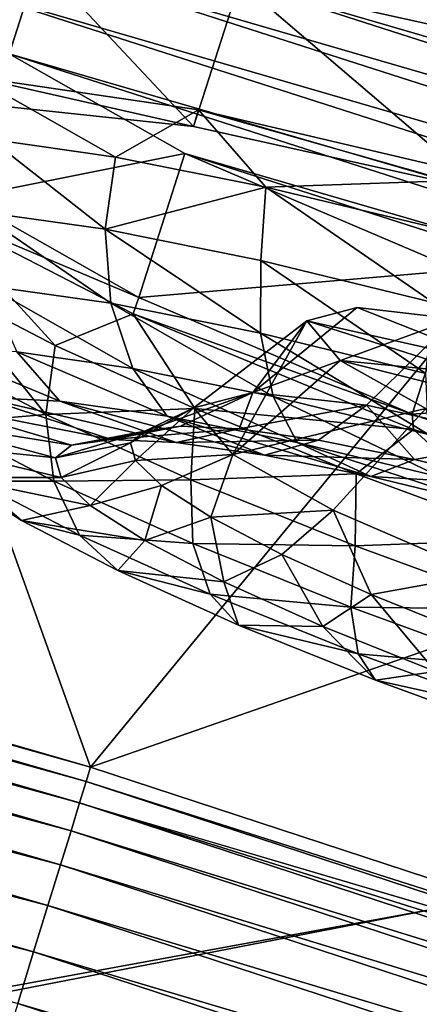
# Model space of a CAD drawing. Header units: metres. Extents: x -1501 to 0, y -1015 to 0.
# Tile 87 of 110: x -682 to -669, y -176 to -144. Entities that reach past the tile are written whole.
import ezdxf

# ---------------------------------------------------------------- set-up
doc = ezdxf.new("R2010")
doc.units = ezdxf.units.M

msp = doc.modelspace()

# ---------------------------------------------------------------- linework, layer by layer
at = {"layer": 'None'}
for points in [[(-700.736145, -103.822601, -3), (-642.040466, -121.634026, -3), (-732.884949, -153.671341, -406)], [(-734.303772, -152.227341, -377.175201), (-679.952515, -167.978119, -377.175201), (-702.156311, -106.130661)], [(-679.952515, -167.978119, -377.175201), (-643.643799, -123.856529), (-702.156311, -106.130661)], [(-732.884949, -153.671341, -406), (-642.040466, -121.634026, -3), (-668.619629, -172.593781, -406)], [(-643.643799, -123.856529), (-679.952515, -167.978119, -377.175201), (-604.200378, -141.602463, -29.999603)], [(-679.952515, -167.978119, -377.175201), (-626.181152, -185.607361, -377.175201), (-604.200378, -141.602463, -29.999603)], [(-679.952515, -167.978119, -377.175201), (-734.303772, -152.227341, -377.175201), (-734.426697, -152.703461, -379.803467)], [(-734.426697, -152.703461, -379.803467), (-734.616577, -153.403961, -382.385681), (-680.097412, -168.447449, -379.803467)], [(-680.097412, -168.447449, -379.803467), (-679.952515, -167.978119, -377.175201), (-734.426697, -152.703461, -379.803467)], [(-734.616577, -153.403961, -382.385681), (-734.865906, -154.323944, -384.897552), (-680.311462, -169.14093, -382.385681)], [(-734.616577, -153.403961, -382.385681), (-680.311462, -169.14093, -382.385681), (-680.097412, -168.447449, -379.803467)], [(-1172.880127, -264.695038, -406), (-732.884949, -153.671341, -406), (-668.619629, -172.593781, -406)], [(-734.865906, -154.323944, -384.897552), (-735.172913, -155.456467, -387.314758), (-680.592651, -170.051697, -384.897552)], [(-734.865906, -154.323944, -384.897552), (-680.592651, -170.051697, -384.897552), (-680.311462, -169.14093, -382.385681)], [(-735.172913, -155.456467, -387.314758), (-735.535339, -156.793533, -389.61441), (-680.938782, -171.172867, -387.314758)], [(-735.172913, -155.456467, -387.314758), (-680.938782, -171.172867, -387.314758), (-680.592651, -170.051697, -384.897552)], [(-735.535339, -156.793533, -389.61441), (-735.94989, -158.322998, -391.779236), (-681.347412, -172.496536, -389.61441)], [(-735.535339, -156.793533, -389.61441), (-681.347412, -172.496536, -389.61441), (-680.938782, -171.172867, -387.314758)], [(-735.94989, -158.322998, -391.779236), (-736.413086, -160.031693, -393.793457), (-681.81488, -174.010681, -391.779236)], [(-735.94989, -158.322998, -391.779236), (-681.81488, -174.010681, -391.779236), (-681.347412, -172.496536, -389.61441)], [(-736.413086, -160.031693, -393.793457), (-682.337097, -175.702255, -393.793457), (-681.81488, -174.010681, -391.779236)], [(-626.181152, -185.607361, -377.175201), (-679.952515, -167.978119, -377.175201), (-680.097412, -168.447449, -379.803467)], [(-680.097412, -168.447449, -379.803467), (-680.311462, -169.14093, -382.385681), (-626.348022, -186.069901, -379.803467)], [(-626.348022, -186.069901, -379.803467), (-626.181152, -185.607361, -377.175201), (-680.097412, -168.447449, -379.803467)], [(-680.311462, -169.14093, -382.385681), (-680.592651, -170.051697, -384.897552), (-626.58606, -186.755539, -382.385681)], [(-680.311462, -169.14093, -382.385681), (-626.58606, -186.755539, -382.385681), (-626.348022, -186.069901, -379.803467)], [(-680.592651, -170.051697, -384.897552), (-680.938782, -171.172867, -387.314758), (-626.898743, -187.655991, -384.897552)], [(-680.592651, -170.051697, -384.897552), (-626.898743, -187.655991, -384.897552), (-626.58606, -186.755539, -382.385681)], [(-680.938782, -171.172867, -387.314758), (-681.347412, -172.496536, -389.61441), (-627.283569, -188.764465, -387.314758)], [(-680.938782, -171.172867, -387.314758), (-627.283569, -188.764465, -387.314758), (-626.898743, -187.655991, -384.897552)], [(-1172.880127, -264.695038, -406), (-668.619629, -172.593781, -406), (-1176.091064, -271.071716, -406)], [(-668.619629, -172.593781, -406), (-605.147095, -194.159134, -406), (-1176.091064, -271.071716, -406)], [(-681.347412, -172.496536, -389.61441), (-681.81488, -174.010681, -391.779236), (-627.737976, -190.073135, -389.61441)], [(-681.347412, -172.496536, -389.61441), (-627.737976, -190.073135, -389.61441), (-627.283569, -188.764465, -387.314758)], [(-681.81488, -174.010681, -391.779236), (-682.337097, -175.702255, -393.793457), (-628.257751, -191.570129, -391.779236)], [(-681.81488, -174.010681, -391.779236), (-628.257751, -191.570129, -391.779236), (-627.737976, -190.073135, -389.61441)], [(-682.337097, -175.702255, -393.793457), (-682.910095, -177.558243, -395.641296), (-628.838379, -193.242554, -393.793457)], [(-682.337097, -175.702255, -393.793457), (-628.838379, -193.242554, -393.793457), (-628.257751, -191.570129, -391.779236)]]:
    msp.add_3dface(points, dxfattribs=at)
at = {"layer": 'None012349'}
for points in [[(-683.159424, -146.323242, -238.130859), (-681.646851, -141.608582, -238.826721), (-684.297791, -142.428787, -250.145996)], [(-684.297791, -142.428787, -250.145996), (-681.646851, -141.608582, -238.826721), (-629.093811, -158.468689, -238.826721)], [(-683.159424, -146.323242, -238.130859), (-676.582092, -147.017044, -228.534851), (-681.646851, -141.608582, -238.826721)], [(-676.582092, -147.017044, -228.534851), (-675.069519, -142.302383, -229.230713), (-681.646851, -141.608582, -238.826721)], [(-681.646851, -141.608582, -238.826721), (-634.847168, -155.206558, -229.230713), (-629.093811, -158.468689, -238.826721)], [(-681.646851, -141.608582, -238.826721), (-675.069519, -142.302383, -229.230713), (-634.847168, -155.206558, -229.230713)], [(-676.582092, -147.017044, -228.534851), (-667.079712, -149.119232, -222.123001), (-675.069519, -142.302383, -229.230713)], [(-667.079712, -149.119232, -222.123001), (-665.567139, -144.404587, -222.818878), (-675.069519, -142.302383, -229.230713)], [(-675.069519, -142.302383, -229.230713), (-643.79895, -151.38826, -222.818878), (-634.847168, -155.206558, -229.230713)], [(-675.069519, -142.302383, -229.230713), (-665.567139, -144.404587, -222.818878), (-643.79895, -151.38826, -222.818878)], [(-682.618774, -144.638123, -261.46524), (-684.297791, -142.428787, -250.145996), (-627.414795, -160.678024, -250.145996)], [(-684.297791, -142.428787, -250.145996), (-629.093811, -158.468689, -238.826721), (-627.414795, -160.678024, -250.145996)], [(-684.131348, -149.352783, -260.769379), (-682.618774, -144.638123, -261.46524), (-676.865417, -147.900253, -271.061249)], [(-676.865417, -147.900253, -271.061249), (-682.618774, -144.638123, -261.46524), (-630.065735, -161.49823, -261.46524)], [(-682.618774, -144.638123, -261.46524), (-627.414795, -160.678024, -250.145996), (-630.065735, -161.49823, -261.46524)], [(-683.159424, -146.323242, -238.130859), (-683.775085, -145.394302, -233.1754), (-676.582092, -147.017044, -228.534851)], [(-683.775085, -145.394302, -233.1754), (-676.416382, -146.477005, -224.515793), (-676.582092, -147.017044, -228.534851)], [(-683.775085, -145.394302, -233.1754), (-683.236877, -147.434784, -231.080933), (-679.132751, -148.023453, -226.148499)], [(-683.775085, -145.394302, -233.1754), (-679.132751, -148.023453, -226.148499), (-676.416382, -146.477005, -224.515793)], [(-679.132751, -148.023453, -226.148499), (-674.216187, -149.003326, -222.100555), (-676.416382, -146.477005, -224.515793)], [(-676.582092, -147.017044, -228.534851), (-676.416382, -146.477005, -224.515793), (-667.079712, -149.119232, -222.123001)], [(-676.416382, -146.477005, -224.515793), (-666.760254, -148.740646, -218.863632), (-667.079712, -149.119232, -222.123001)], [(-676.416382, -146.477005, -224.515793), (-674.216187, -149.003326, -222.100555), (-666.760254, -148.740646, -218.863632)], [(-683.689087, -149.785904, -231.334183), (-679.473511, -150.38327, -226.218384), (-683.236877, -147.434784, -231.080933)], [(-683.236877, -147.434784, -231.080933), (-679.473511, -150.38327, -226.218384), (-679.132751, -148.023453, -226.148499)], [(-678.377991, -152.614914, -270.365387), (-684.131348, -149.352783, -260.769379), (-676.865417, -147.900253, -271.061249)], [(-679.473511, -150.38327, -226.218384), (-674.216187, -149.003326, -222.100555), (-679.132751, -148.023453, -226.148499)], [(-678.377991, -152.614914, -270.365387), (-676.865417, -147.900253, -271.061249), (-667.913635, -151.718552, -277.473114)], [(-667.913635, -151.718552, -277.473114), (-676.865417, -147.900253, -271.061249), (-636.643066, -160.804428, -271.061249)], [(-676.865417, -147.900253, -271.061249), (-630.065735, -161.49823, -261.46524), (-636.643066, -160.804428, -271.061249)], [(-674.216187, -149.003326, -222.100555), (-668.676025, -150.336777, -219.092667), (-666.760254, -148.740646, -218.863632)], [(-679.473511, -150.38327, -226.218384), (-674.375977, -151.405304, -222.062698), (-674.216187, -149.003326, -222.100555)], [(-674.216187, -149.003326, -222.100555), (-674.375977, -151.405304, -222.062698), (-668.738159, -152.775833, -219.093857)], [(-668.676025, -150.336777, -219.092667), (-674.216187, -149.003326, -222.100555), (-668.738159, -152.775833, -219.093857)], [(-678.377991, -152.614914, -270.365387), (-685.172485, -149.750153, -265.724854), (-684.131348, -149.352783, -260.769379)], [(-678.557373, -153.150558, -274.38446), (-685.172485, -149.750153, -265.724854), (-678.377991, -152.614914, -270.365387)], [(-678.557373, -153.150558, -274.38446), (-681.10907, -154.183548, -272.180389), (-685.172485, -149.750153, -265.724854)], [(-681.10907, -154.183548, -272.180389), (-684.789612, -152.27475, -267.247955), (-685.172485, -149.750153, -265.724854)], [(-683.334961, -152.22966, -231.737839), (-679.28833, -152.803085, -226.827072), (-683.689087, -149.785904, -231.334183)], [(-679.28833, -152.803085, -226.827072), (-679.473511, -150.38327, -226.218384), (-683.689087, -149.785904, -231.334183)], [(-679.28833, -152.803085, -226.827072), (-674.395081, -153.784149, -222.837921), (-679.473511, -150.38327, -226.218384)], [(-674.395081, -153.784149, -222.837921), (-674.375977, -151.405304, -222.062698), (-679.473511, -150.38327, -226.218384)], [(-674.375977, -151.405304, -222.062698), (-674.395081, -153.784149, -222.837921), (-668.983215, -155.099762, -219.988052)], [(-668.738159, -152.775833, -219.093857), (-674.375977, -151.405304, -222.062698), (-668.983215, -155.099762, -219.988052)], [(-669.426147, -156.433197, -276.777252), (-678.377991, -152.614914, -270.365387), (-667.913635, -151.718552, -277.473114)], [(-669.426147, -156.433197, -276.777252), (-667.913635, -151.718552, -277.473114), (-657.126221, -155.511703, -279.72464)], [(-685.192383, -154.471725, -266.349365), (-684.789612, -152.27475, -267.247955), (-681.416077, -156.438309, -271.465149)], [(-684.789612, -152.27475, -267.247955), (-681.10907, -154.183548, -272.180389), (-681.416077, -156.438309, -271.465149)], [(-682.365417, -154.393814, -232.535812), (-678.565796, -154.932236, -227.924744), (-683.334961, -152.22966, -231.737839)], [(-678.565796, -154.932236, -227.924744), (-679.28833, -152.803085, -226.827072), (-683.334961, -152.22966, -231.737839)], [(-669.426147, -156.433197, -276.777252), (-678.557373, -153.150558, -274.38446), (-678.377991, -152.614914, -270.365387)], [(-678.565796, -154.932236, -227.924744), (-673.971191, -155.853424, -224.179062), (-679.28833, -152.803085, -226.827072)], [(-673.971191, -155.853424, -224.179062), (-674.395081, -153.784149, -222.837921), (-679.28833, -152.803085, -226.827072)], [(-672.871948, -153.374298, -249.171783), (-671.231812, -152.945175, -242.699249), (-674.646484, -155.714798, -241.048477)], [(-674.646484, -155.714798, -241.048477), (-671.231812, -152.945175, -242.699249), (-668.038025, -153.30809, -238.216049)], [(-671.231812, -152.945175, -242.699249), (-672.871948, -153.374298, -249.171783), (-666.47876, -154.817673, -245.054535)], [(-671.231812, -152.945175, -242.699249), (-666.47876, -154.817673, -245.054535), (-668.038025, -153.30809, -238.216049)], [(-676.540039, -156.246857, -276.228333), (-681.10907, -154.183548, -272.180389), (-678.557373, -153.150558, -274.38446)], [(-669.386597, -156.926971, -280.036621), (-678.557373, -153.150558, -274.38446), (-669.426147, -156.433197, -276.777252)], [(-669.386597, -156.926971, -280.036621), (-676.540039, -156.246857, -276.228333), (-678.557373, -153.150558, -274.38446)], [(-672.871948, -153.374298, -249.171783), (-676.571472, -156.216614, -248.632584), (-675.297729, -157.744644, -256.216705)], [(-676.571472, -156.216614, -248.632584), (-672.871948, -153.374298, -249.171783), (-674.646484, -155.714798, -241.048477)], [(-671.787598, -154.677521, -255.644318), (-672.871948, -153.374298, -249.171783), (-675.297729, -157.744644, -256.216705)], [(-668.038025, -153.30809, -238.216049), (-670.91748, -156.139175, -235.818192), (-674.646484, -155.714798, -241.048477)], [(-672.871948, -153.374298, -249.171783), (-667.515625, -155.092728, -249.171783), (-666.47876, -154.817673, -245.054535)], [(-672.871948, -153.374298, -249.171783), (-671.787598, -154.677521, -255.644318), (-667.515625, -155.092728, -249.171783)], [(-665.731812, -157.264923, -232.173584), (-670.91748, -156.139175, -235.818192), (-668.038025, -153.30809, -238.216049)], [(-668.983215, -155.099762, -219.988052), (-674.395081, -153.784149, -222.837921), (-668.889587, -157.088745, -221.503128)], [(-674.395081, -153.784149, -222.837921), (-673.971191, -155.853424, -224.179062), (-668.889587, -157.088745, -221.503128)], [(-681.416077, -156.438309, -271.465149), (-681.10907, -154.183548, -272.180389), (-676.540039, -156.246857, -276.228333)], [(-684.778015, -156.727692, -265.349762), (-685.192383, -154.471725, -266.349365), (-681.416077, -156.438309, -271.465149)], [(-683.539612, -155.877472, -238.368652), (-680.955078, -156.001633, -233.592056), (-685.160217, -154.259552, -237.70108)], [(-680.955078, -156.001633, -233.592056), (-682.365417, -154.393814, -232.535812), (-685.160217, -154.259552, -237.70108)], [(-680.955078, -156.001633, -233.592056), (-677.441345, -156.499557, -229.327957), (-682.365417, -154.393814, -232.535812)], [(-677.441345, -156.499557, -229.327957), (-678.565796, -154.932236, -227.924744), (-682.365417, -154.393814, -232.535812)], [(-671.787598, -154.677521, -255.644318), (-675.297729, -157.744644, -256.216705), (-668.97876, -156.240341, -260.127502)], [(-671.787598, -154.677521, -255.644318), (-666.832336, -155.919632, -253.289017), (-667.515625, -155.092728, -249.171783)], [(-671.787598, -154.677521, -255.644318), (-668.97876, -156.240341, -260.127502), (-666.832336, -155.919632, -253.289017)], [(-677.441345, -156.499557, -229.327957), (-673.192505, -157.351425, -225.86412), (-678.565796, -154.932236, -227.924744)], [(-673.192505, -157.351425, -225.86412), (-673.971191, -155.853424, -224.179062), (-678.565796, -154.932236, -227.924744)], [(-658.638733, -160.226349, -279.028778), (-669.426147, -156.433197, -276.777252), (-657.126221, -155.511703, -279.72464)], [(-676.571472, -156.216614, -248.632584), (-674.646484, -155.714798, -241.048477), (-678.177063, -156.986099, -244.799088)], [(-678.177063, -156.986099, -244.799088), (-674.646484, -155.714798, -241.048477), (-677.003967, -156.820358, -241.12616)], [(-674.646484, -155.714798, -241.048477), (-675.091492, -156.912216, -237.591705), (-677.003967, -156.820358, -241.12616)], [(-674.646484, -155.714798, -241.048477), (-670.91748, -156.139175, -235.818192), (-675.091492, -156.912216, -237.591705)], [(-668.889587, -157.088745, -221.503128), (-673.971191, -155.853424, -224.179062), (-668.493286, -158.49379, -223.389542)], [(-673.971191, -155.853424, -224.179062), (-673.192505, -157.351425, -225.86412), (-668.493286, -158.49379, -223.389542)], [(-685.125061, -156.101471, -243.332367), (-685.761475, -156.61351, -248.184921), (-680.572449, -157.438614, -244.235306)], [(-683.539612, -155.877472, -238.368652), (-685.125061, -156.101471, -243.332367), (-679.270996, -157.254745, -240.160751)], [(-685.125061, -156.101471, -243.332367), (-680.572449, -157.438614, -244.235306), (-679.270996, -157.254745, -240.160751)], [(-679.270996, -157.254745, -240.160751), (-677.149475, -157.356674, -236.239792), (-683.539612, -155.877472, -238.368652)], [(-677.149475, -157.356674, -236.239792), (-680.955078, -156.001633, -233.592056), (-683.539612, -155.877472, -238.368652)], [(-677.149475, -157.356674, -236.239792), (-674.265137, -157.765396, -232.739532), (-680.955078, -156.001633, -233.592056)], [(-674.265137, -157.765396, -232.739532), (-677.441345, -156.499557, -229.327957), (-680.955078, -156.001633, -233.592056)], [(-670.91748, -156.139175, -235.818192), (-672.491516, -157.280655, -234.436462), (-675.091492, -156.912216, -237.591705)], [(-672.491516, -157.280655, -234.436462), (-670.91748, -156.139175, -235.818192), (-669.347534, -157.911011, -231.873367)], [(-670.91748, -156.139175, -235.818192), (-665.731812, -157.264923, -232.173584), (-669.347534, -157.911011, -231.873367)], [(-681.153076, -158.615463, -270.260529), (-684.778015, -156.727692, -265.349762), (-681.416077, -156.438309, -271.465149)], [(-676.675415, -158.572586, -275.62085), (-681.416077, -156.438309, -271.465149), (-676.540039, -156.246857, -276.228333)], [(-681.153076, -158.615463, -270.260529), (-681.416077, -156.438309, -271.465149), (-676.675415, -158.572586, -275.62085)], [(-676.571472, -156.216614, -248.632584), (-678.64801, -157.364975, -248.389755), (-678.485413, -157.947113, -251.980423)], [(-678.64801, -157.364975, -248.389755), (-676.571472, -156.216614, -248.632584), (-678.177063, -156.986099, -244.799088)], [(-675.297729, -157.744644, -256.216705), (-676.571472, -156.216614, -248.632584), (-678.485413, -157.947113, -251.980423)], [(-674.265137, -157.765396, -232.739532), (-670.777344, -158.464676, -229.896179), (-677.441345, -156.499557, -229.327957)], [(-670.777344, -158.464676, -229.896179), (-673.192505, -157.351425, -225.86412), (-677.441345, -156.499557, -229.327957)], [(-676.675415, -158.572586, -275.62085), (-676.540039, -156.246857, -276.228333), (-671.258179, -158.385345, -279.236237)], [(-671.258179, -158.385345, -279.236237), (-676.540039, -156.246857, -276.228333), (-669.386597, -156.926971, -280.036621)], [(-675.297729, -157.744644, -256.216705), (-672.017761, -159.568878, -261.446991), (-668.97876, -156.240341, -260.127502)], [(-668.97876, -156.240341, -260.127502), (-672.017761, -159.568878, -261.446991), (-667.145081, -161.67009, -265.091583)], [(-658.638733, -160.226349, -279.028778), (-669.386597, -156.926971, -280.036621), (-669.426147, -156.433197, -276.777252)], [(-681.094849, -157.858932, -248.218597), (-685.761475, -156.61351, -248.184921), (-685.541687, -157.400223, -253.03746)], [(-685.761475, -156.61351, -248.184921), (-681.094849, -157.858932, -248.218597), (-680.572449, -157.438614, -244.235306)], [(-683.720398, -158.617325, -264.096344), (-684.778015, -156.727692, -265.349762), (-681.153076, -158.615463, -270.260529)], [(-680.572449, -157.438614, -244.235306), (-678.177063, -156.986099, -244.799088), (-677.003967, -156.820358, -241.12616)], [(-679.270996, -157.254745, -240.160751), (-680.572449, -157.438614, -244.235306), (-677.003967, -156.820358, -241.12616)], [(-677.003967, -156.820358, -241.12616), (-675.091492, -156.912216, -237.591705), (-679.270996, -157.254745, -240.160751)], [(-681.094849, -157.858932, -248.218597), (-678.177063, -156.986099, -244.799088), (-680.572449, -157.438614, -244.235306)], [(-681.094849, -157.858932, -248.218597), (-678.64801, -157.364975, -248.389755), (-678.177063, -156.986099, -244.799088)], [(-675.091492, -156.912216, -237.591705), (-677.149475, -157.356674, -236.239792), (-679.270996, -157.254745, -240.160751)], [(-675.091492, -156.912216, -237.591705), (-672.491516, -157.280655, -234.436462), (-677.149475, -157.356674, -236.239792)], [(-665.46637, -160.516861, -281.08847), (-671.258179, -158.385345, -279.236237), (-669.386597, -156.926971, -280.036621)], [(-658.766296, -160.623917, -281.999603), (-669.386597, -156.926971, -280.036621), (-658.638733, -160.226349, -279.028778)], [(-665.46637, -160.516861, -281.08847), (-669.386597, -156.926971, -280.036621), (-658.766296, -160.623917, -281.999603)], [(-680.914429, -158.50473, -252.201904), (-685.541687, -157.400223, -253.03746), (-684.382507, -158.504745, -258.00119)], [(-680.914429, -158.50473, -252.201904), (-681.094849, -157.858932, -248.218597), (-685.541687, -157.400223, -253.03746)], [(-678.64801, -157.364975, -248.389755), (-681.094849, -157.858932, -248.218597), (-680.914429, -158.50473, -252.201904)], [(-678.485413, -157.947113, -251.980423), (-678.64801, -157.364975, -248.389755), (-680.914429, -158.50473, -252.201904)], [(-672.491516, -157.280655, -234.436462), (-674.265137, -157.765396, -232.739532), (-677.149475, -157.356674, -236.239792)], [(-672.491516, -157.280655, -234.436462), (-669.347534, -157.911011, -231.873367), (-674.265137, -157.765396, -232.739532)], [(-668.493286, -158.49379, -223.389542), (-673.192505, -157.351425, -225.86412), (-666.919922, -159.402405, -227.864883)], [(-673.192505, -157.351425, -225.86412), (-670.777344, -158.464676, -229.896179), (-666.919922, -159.402405, -227.864883)], [(-669.347534, -157.911011, -231.873367), (-665.731812, -157.264923, -232.173584), (-665.870361, -158.756302, -230.042297)], [(-675.297729, -157.744644, -256.216705), (-678.485413, -157.947113, -251.980423), (-677.627625, -158.76442, -255.653336)], [(-676.018677, -159.802277, -259.187805), (-675.297729, -157.744644, -256.216705), (-677.627625, -158.76442, -255.653336)], [(-672.017761, -159.568878, -261.446991), (-675.297729, -157.744644, -256.216705), (-676.018677, -159.802277, -259.187805)], [(-669.347534, -157.911011, -231.873367), (-670.777344, -158.464676, -229.896179), (-674.265137, -157.765396, -232.739532)], [(-678.485413, -157.947113, -251.980423), (-680.914429, -158.50473, -252.201904), (-679.962891, -159.411392, -256.276459)], [(-677.627625, -158.76442, -255.653336), (-678.485413, -157.947113, -251.980423), (-679.962891, -159.411392, -256.276459)], [(-670.777344, -158.464676, -229.896179), (-669.347534, -157.911011, -231.873367), (-665.870361, -158.756302, -230.042297)], [(-671.292542, -160.737717, -278.589691), (-676.675415, -158.572586, -275.62085), (-671.258179, -158.385345, -279.236237)], [(-671.258179, -158.385345, -279.236237), (-665.46637, -160.516861, -281.08847), (-671.292542, -160.737717, -278.589691)], [(-679.962891, -159.411392, -256.276459), (-680.914429, -158.50473, -252.201904), (-684.382507, -158.504745, -258.00119)], [(-683.720398, -158.617325, -264.096344), (-682.20813, -159.907349, -262.777771), (-684.382507, -158.504745, -258.00119)], [(-684.382507, -158.504745, -258.00119), (-682.20813, -159.907349, -262.777771), (-679.962891, -159.411392, -256.276459)], [(-680.316711, -160.389877, -268.707397), (-683.720398, -158.617325, -264.096344), (-681.153076, -158.615463, -270.260529)], [(-682.20813, -159.907349, -262.777771), (-683.720398, -158.617325, -264.096344), (-680.316711, -160.389877, -268.707397)], [(-676.602356, -160.664215, -274.249695), (-681.153076, -158.615463, -270.260529), (-676.675415, -158.572586, -275.62085)], [(-680.316711, -160.389877, -268.707397), (-681.153076, -158.615463, -270.260529), (-676.602356, -160.664215, -274.249695)], [(-679.962891, -159.411392, -256.276459), (-678.17804, -160.562729, -260.197418), (-677.627625, -158.76442, -255.653336)], [(-678.17804, -160.562729, -260.197418), (-676.018677, -159.802277, -259.187805), (-677.627625, -158.76442, -255.653336)], [(-676.602356, -160.664215, -274.249695), (-676.675415, -158.572586, -275.62085), (-671.292542, -160.737717, -278.589691)], [(-666.919922, -159.402405, -227.864883), (-670.777344, -158.464676, -229.896179), (-665.870361, -158.756302, -230.042297)], [(-682.20813, -159.907349, -262.777771), (-678.17804, -160.562729, -260.197418), (-679.962891, -159.411392, -256.276459)], [(-673.689636, -161.015198, -262.343048), (-672.017761, -159.568878, -261.446991), (-676.018677, -159.802277, -259.187805)], [(-672.017761, -159.568878, -261.446991), (-673.689636, -161.015198, -262.343048), (-670.765747, -162.331543, -264.906128)], [(-667.145081, -161.67009, -265.091583), (-672.017761, -159.568878, -261.446991), (-670.765747, -162.331543, -264.906128)], [(-678.17804, -160.562729, -260.197418), (-682.20813, -159.907349, -262.777771), (-679.060547, -161.546524, -267.04187)], [(-679.060547, -161.546524, -267.04187), (-682.20813, -159.907349, -262.777771), (-680.316711, -160.389877, -268.707397)], [(-676.018677, -159.802277, -259.187805), (-678.17804, -160.562729, -260.197418), (-675.594238, -161.908295, -263.697662)], [(-673.689636, -161.015198, -262.343048), (-676.018677, -159.802277, -259.187805), (-675.594238, -161.908295, -263.697662)], [(-679.060547, -161.546524, -267.04187), (-680.316711, -160.389877, -268.707397), (-676.043701, -162.313583, -272.453094)], [(-676.043701, -162.313583, -272.453094), (-680.316711, -160.389877, -268.707397), (-676.602356, -160.664215, -274.249695)], [(-675.594238, -161.908295, -263.697662), (-678.17804, -160.562729, -260.197418), (-679.060547, -161.546524, -267.04187)], [(-676.043701, -162.313583, -272.453094), (-676.602356, -160.664215, -274.249695), (-671.435181, -162.742569, -277.099548)], [(-671.435181, -162.742569, -277.099548), (-676.602356, -160.664215, -274.249695), (-671.292542, -160.737717, -278.589691)], [(-665.46637, -160.516861, -281.08847), (-665.639832, -162.80394, -280.301941), (-671.292542, -160.737717, -278.589691)], [(-673.689636, -161.015198, -262.343048), (-675.594238, -161.908295, -263.697662), (-672.350647, -163.368576, -266.541016)], [(-670.765747, -162.331543, -264.906128), (-673.689636, -161.015198, -262.343048), (-672.350647, -163.368576, -266.541016)], [(-671.292542, -160.737717, -278.589691), (-665.639832, -162.80394, -280.301941), (-671.435181, -162.742569, -277.099548)], [(-675.594238, -161.908295, -263.697662), (-679.060547, -161.546524, -267.04187), (-675.10907, -163.325485, -270.505707)], [(-675.10907, -163.325485, -270.505707), (-679.060547, -161.546524, -267.04187), (-676.043701, -162.313583, -272.453094)], [(-672.350647, -163.368576, -266.541016), (-675.594238, -161.908295, -263.697662), (-675.10907, -163.325485, -270.505707)], [(-667.145081, -161.67009, -265.091583), (-670.765747, -162.331543, -264.906128), (-667.44574, -163.666916, -266.737213)], [(-675.10907, -163.325485, -270.505707), (-676.043701, -162.313583, -272.453094), (-671.191895, -164.265106, -275.129028)], [(-671.191895, -164.265106, -275.129028), (-676.043701, -162.313583, -272.453094), (-671.435181, -162.742569, -277.099548)], [(-670.765747, -162.331543, -264.906128), (-672.350647, -163.368576, -266.541016), (-668.667664, -164.849976, -268.572327)], [(-667.44574, -163.666916, -266.737213), (-670.765747, -162.331543, -264.906128), (-668.667664, -164.849976, -268.572327)], [(-665.639832, -162.80394, -280.301941), (-666.009033, -164.725983, -278.743164), (-671.435181, -162.742569, -277.099548)], [(-671.435181, -162.742569, -277.099548), (-666.009033, -164.725983, -278.743164), (-671.191895, -164.265106, -275.129028)], [(-672.350647, -163.368576, -266.541016), (-675.10907, -163.325485, -270.505707), (-670.622375, -165.130157, -272.980286)], [(-670.622375, -165.130157, -272.980286), (-675.10907, -163.325485, -270.505707), (-671.191895, -164.265106, -275.129028)], [(-668.667664, -164.849976, -268.572327), (-672.350647, -163.368576, -266.541016), (-670.622375, -165.130157, -272.980286)], [(-666.009033, -164.725983, -278.743164), (-666.096924, -166.127472, -276.672333), (-671.191895, -164.265106, -275.129028)], [(-671.191895, -164.265106, -275.129028), (-666.096924, -166.127472, -276.672333), (-670.622375, -165.130157, -272.980286)], [(-670.622375, -165.130157, -272.980286), (-665.910767, -166.852371, -274.407471), (-668.667664, -164.849976, -268.572327)], [(-666.096924, -166.127472, -276.672333), (-665.910767, -166.852371, -274.407471), (-670.622375, -165.130157, -272.980286)]]:
    msp.add_3dface(points, dxfattribs=at)

doc.saveas('drawing.dxf')
